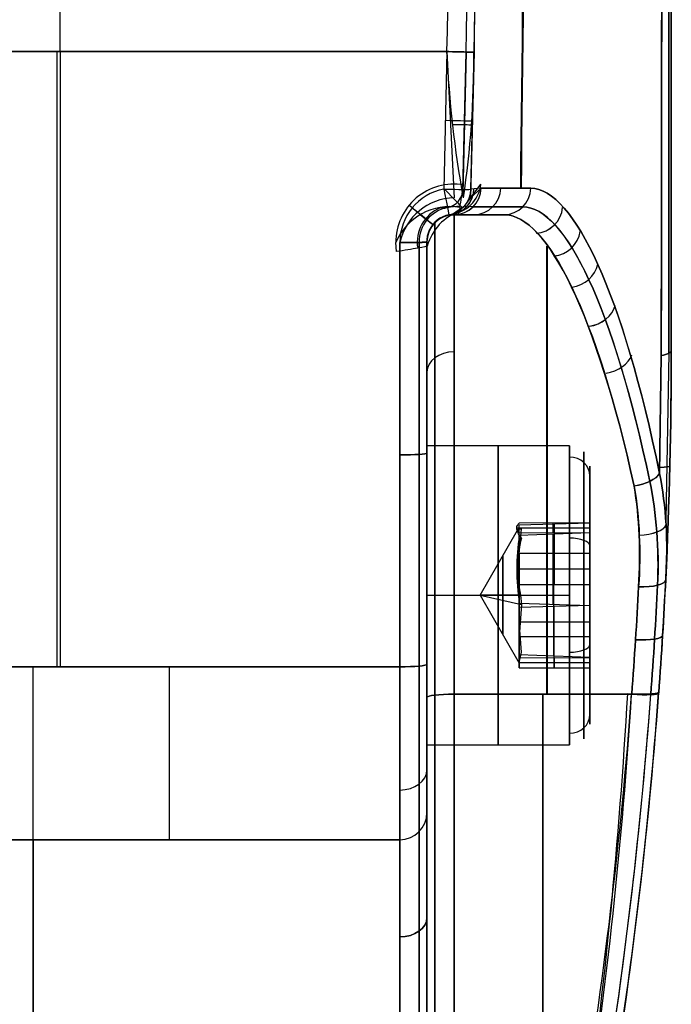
# Model space of a CAD drawing. Extents: x -33 to 118, y -45 to 98.
# Tile 9 of 28: x 106 to 118, y -27 to -9. Entities that reach past the tile are written whole.
import ezdxf

# ---------------------------------------------------------------- set-up
doc = ezdxf.new("R2010")
doc.units = 0
doc.layers.add('DEFAULT', color=7, linetype='CONTINUOUS')

msp = doc.modelspace()

# ---------------------------------------------------------------- linework, layer by layer
at = {"layer": 'DEFAULT'}
for p, q in [((118.324, -14.848, 2.727), (118.324, 20.152, 2.727)), ((107.07, -9.348, -37.273), (107.07, 14.652, -37.273)), ((107.07, -9.348, 42.727), (107.07, 14.652, 42.727)), ((114.815, 2.652, -36.776), (114.692, -9.358, -36.776)), ((99.824, -9.348, -37.273), (114.192, -9.348, -37.273)), ((114.192, -9.348, 42.727), (99.824, -9.348, 42.727)), ((114.192, -9.348, -37.273), (114.117, -9.346, -37.267)), ((114.192, -9.348, 42.727), (114.134, -11.876, 42.702)), ((114.192, -9.348, -37.273), (114.326, -12.038, -37.244)), ((114.544, -9.355, -37.128), (114.484, -11.965, -37.1)), ((114.487, -11.882, 42.556), (114.544, -9.355, 42.582)), ((114.692, -9.358, -36.776), (114.629, -12.039, -36.928)), ((114.634, -11.878, 42.205), (114.692, -9.358, 42.231)), ((114.513, -12.191, -36.928), (114.819, -11.786, -32.485)), ((114.629, -12.039, -36.928), (114.822, -11.86, -32.485)), ((114.822, -11.86, 37.94), (114.634, -11.878, 42.205)), ((114.07, -12.221, -37.127), (114.435, -12.182, -37.128)), ((114.43, -12.214, -37.097), (114.416, -12.296, -36.985)), ((114.672, -12.206, -32.473), (114.515, -12.189, -36.91)), ((114.672, -12.206, 37.928), (114.516, -12.189, 42.204)), ((114.229, -12.357, 42.202), (114.324, -12.348, 37.9)), ((114.324, -12.348, 31.248), (115.245, -12.348, 31.248)), ((115.245, -12.348, -25.794), (114.324, -12.348, -25.794)), ((114.324, -12.348, -32.445), (114.325, -12.348, -36.927)), ((114.324, -12.348, -25.794), (114.324, -12.348, -32.445)), ((114.324, -12.348, 37.9), (114.324, -12.348, 31.248)), ((114.688, -12.348, -29.119), (114.324, -12.348, -29.119)), ((114.324, -12.348, -36.926), (114.324, -12.348, -36.791)), ((114.324, -12.348, 34.574), (114.688, -12.348, 34.574)), ((114.784, -12.348, -28.448), (114.784, -12.348, -25.794)), ((114.784, -12.348, 31.248), (114.784, -12.348, 33.902)), ((113.824, -12.848, -36.723), (113.824, -12.848, -25.794)), ((113.824, -12.848, 31.248), (113.824, -12.848, 42.178)), ((113.824, -25.177, -25.312), (113.824, -12.86, -25.312)), ((113.824, -25.177, 30.766), (113.824, -12.86, 30.766)), ((113.262, -13.027, -37.213), (113.249, -12.862, -37.218)), ((113.824, -12.923, -36.644), (113.83, -12.924, -36.719)), ((118.324, -14.848, 21.423), (118.324, -14.848, -15.968)), ((118.138, -14.94, 22.458), (118.108, -17.106, 22.333)), ((118.108, -17.106, -16.879), (118.138, -14.94, -17.003)), ((118.277, -14.895, 21.948), (118.221, -17.96, 21.805)), ((118.277, -14.895, -16.494), (118.221, -17.96, -16.351)), ((116.449, -16.598, -32.462), (113.824, -16.598, -32.462)), ((116.824, -16.973, -32.462), (116.824, -18.087, -32.462)), ((115.478, -18.109, -32.631), (116.824, -18.109, -32.631)), ((115.524, -18.052, -31.881), (116.824, -18.014, -31.91)), ((116.824, -18.014, -31.91), (115.524, -18.02, -31.958)), ((115.524, -18.586, -31.47), (115.524, -18.052, -31.881)), ((116.143, -18.017, -31.935), (116.143, -18.2, -33.316)), ((116.174, -19.158, -31.031), (116.174, -18.033, -31.896)), ((116.824, -18.014, -31.91), (116.824, -19.158, -31.031)), ((116.824, -18.203, -33.341), (116.824, -18.014, -31.91)), ((114.802, -19.348, -32.462), (115.493, -18.151, -32.462)), ((115.524, -18.586, -31.47), (115.566, -18.125, -31.957)), ((115.524, -18.197, -33.293), (116.824, -18.203, -33.341)), ((116.824, -18.203, -33.341), (115.524, -18.248, -33.36)), ((116.143, -18.227, -33.351), (116.143, -19.514, -33.883)), ((116.824, -19.537, -33.892), (116.824, -18.203, -33.341)), ((115.524, -18.577, -31.477), (116.824, -18.577, -31.477)), ((115.524, -19.158, -31.031), (115.524, -18.586, -31.47)), ((115.477, -18.86, -33.612), (116.824, -18.86, -33.612)), ((115.524, -18.872, -31.251), (115.524, -19.038, -31.251)), ((116.824, -19.158, -31.031), (115.524, -19.158, -31.031)), ((115.524, -19.825, -31.306), (115.524, -19.158, -31.031)), ((116.159, -20.469, -31.572), (116.159, -19.158, -31.031)), ((116.824, -19.158, -31.031), (116.824, -20.492, -31.582)), ((113.824, -19.348, -29.712), (116.449, -19.348, -29.712)), ((113.824, -19.348, -35.212), (116.449, -19.348, -35.212)), ((114.802, -19.348, -32.462), (115.566, -19.522, -33.773)), ((115.524, -19.348, -31.212), (114.802, -19.348, -32.462)), ((114.802, -19.348, -32.462), (115.547, -19.348, -33.752)), ((114.802, -19.348, -32.462), (115.524, -20.598, -32.462)), ((115.524, -19.205, -31.22), (115.524, -19.205, -31.05)), ((115.547, -19.348, -33.752), (115.566, -19.522, -33.773)), ((116.824, -19.348, -34.837), (116.824, -19.348, -33.814)), ((116.824, -19.348, -31.109), (116.824, -19.348, -30.087)), ((115.524, -19.493, -33.874), (116.824, -19.537, -33.892)), ((115.566, -19.522, -33.773), (115.524, -20.11, -33.453)), ((116.824, -19.537, -33.892), (115.524, -19.576, -33.863)), ((116.159, -19.557, -33.877), (116.159, -20.682, -33.013)), ((116.824, -20.682, -33.013), (116.824, -19.537, -33.892)), ((115.524, -19.576, -33.863), (115.524, -20.11, -33.453)), ((115.524, -19.658, -31.251), (115.524, -19.69, -31.251)), ((115.523, -19.835, -31.311), (116.824, -19.835, -31.311)), ((115.566, -20.396, -31.655), (115.524, -19.825, -31.306)), ((115.524, -20.447, -31.563), (115.524, -19.825, -31.306)), ((115.523, -20.106, -33.456), (116.824, -20.106, -33.456)), ((115.524, -20.11, -33.453), (115.524, -20.682, -33.013)), ((115.524, -20.587, -32.297), (115.566, -20.396, -31.655)), ((115.524, -20.396, -33.233), (115.524, -20.396, -33.143)), ((116.824, -20.492, -31.582), (115.524, -20.447, -31.563)), ((115.524, -20.498, -31.63), (116.824, -20.492, -31.582)), ((115.524, -20.587, -32.297), (115.524, -20.498, -31.63)), ((115.524, -20.527, -32.875), (115.524, -20.663, -32.875)), ((115.524, -20.586, -32.292), (116.824, -20.586, -32.292)), ((115.524, -20.682, -33.013), (115.524, -20.587, -32.297)), ((116.174, -20.682, -33.013), (116.174, -20.495, -31.606)), ((116.824, -20.492, -31.582), (116.824, -20.682, -33.013)), ((116.824, -20.609, -32.462), (116.824, -21.723, -32.462)), ((113.324, -20.665, -36.758), (99.824, -20.665, -36.758)), ((104.824, -20.665, 42.213), (113.324, -20.665, 42.213)), ((115.524, -20.682, -33.013), (116.824, -20.682, -33.013)), ((117.594, -21.169, 21.318), (114.324, -21.169, 21.318)), ((114.324, -21.169, -15.863), (117.594, -21.169, -15.863)), ((113.824, -22.098, -32.462), (116.449, -22.098, -32.462)), ((113.824, -23.348, -33.273), (113.824, -23.348, -29.873)), ((113.824, -23.348, 35.327), (113.824, -23.348, 38.727)), ((113.324, -23.848, -33.273), (99.824, -23.848, -33.273)), ((99.824, -23.848, -29.873), (113.324, -23.848, -29.873)), ((113.324, -23.848, -31.573), (99.824, -23.848, -31.573)), ((104.824, -23.848, 38.727), (113.324, -23.848, 38.727)), ((104.824, -23.848, 35.327), (113.324, -23.848, 35.327)), ((104.824, -23.848, 37.027), (113.324, -23.848, 37.027)), ((106.574, -23.848, -33.273), (106.574, -23.848, -29.873)), ((109.074, -23.848, 35.327), (109.074, -23.848, 38.727)), ((113.324, -23.848, -29.873), (113.324, -23.848, -33.273)), ((113.324, -23.848, 38.727), (113.324, -23.848, 35.327)), ((113.824, -24.805, -25.736), (113.824, -24.805, -15.903)), ((113.824, -24.805, 21.357), (113.824, -24.805, 31.191))]:
    msp.add_line(p, q, dxfattribs=at)
at = {"layer": 'DEFAULT', "extrusion": (0.999836, 1.27954e-17, -0.018103)}
msp.add_arc((2.652, -181.633, 117.713), 206.975, 85.12402, 94.87598, dxfattribs=at)
at = {"layer": 'DEFAULT', "extrusion": (0.99999, 1.21662e-15, 0.0045)}
msp.add_arc((2.652, 183.901, 118.202), 201.691, 265.00898, 274.99102, dxfattribs=at)
at = {"layer": 'DEFAULT', "extrusion": (0.99999, -1.21479e-15, -0.0045)}
msp.add_arc((2.652, -178.446, 118.177), 201.691, 85.00898, 94.99102, dxfattribs=at)
at = {"layer": 'DEFAULT', "extrusion": (1, 0, 0)}
for centre, radius, start, end in [((2.652, 179.384, 118.324), 196.135, 264.88102, 275.11898), ((-9.348, -82.023, 107.008), 124.75, 90, 95.20512), ((-9.348, 87.477, 107.075), 124.75, 264.79488, 270), ((-22.348, 31.248, 114.324), 10, 276.7723, 0), ((-9.348, -82.023, 113.824), 124.25, 91.61418, 95.20512), ((-9.348, 87.477, 113.324), 124.75, 264.79488, 268.38582), ((-22.348, 31.248, 116.034), 10, 276.7723, 340.4426), ((-22.348, -25.794, 116.039), 10, 19.676, 83.2277), ((-19.348, -32.462, 113.824), 2.75, 0, 180), ((-19.348, -32.462, 113.824), 2.75, 180, 0), ((-19.348, -32.462, 115.137), 2.75, 0, 180), ((-19.348, -32.462, 115.137), 2.75, 180, 0), ((-19.348, -32.462, 113.824), 1.75, 90, 270), ((-20.348, -33.273, 106.574), 3.5, 180, 264.7949), ((-20.348, 38.727, 109.074), 3.5, 95.2051, 180), ((-20.348, 38.727, 113.678), 3.354, 95.2051, 180), ((-29.948, -29.873, 113.824), 6.6, 0, 90), ((-29.948, 35.327, 113.678), 6.246, 270, 0), ((-29.948, -29.873, 106.574), 6.1, 360, 90), ((-29.948, 35.327, 106.574), 6.1, 270, 0)]:
    msp.add_arc(centre, radius, start, end, dxfattribs=at)
at = {"layer": 'DEFAULT', "extrusion": (1, 8.12049e-16, -1.81661e-14)}
msp.add_arc((2.652, -173.93, 118.324), 196.135, 84.88102, 95.11898, dxfattribs=at)
at = {"layer": 'DEFAULT', "extrusion": (0.983949, 2.63319e-16, -0.178451)}
msp.add_arc((2.652, -149.081, 107.939), 202, 85.88006, 94.11994, dxfattribs=at)
at = {"layer": 'DEFAULT'}
for centre, radius, start, end in [((-470.688, 2.652, 42.727), 585.003, 358.824626, 1.175374), ((-470.688, 2.652, -37.273), 585.003, 358.824626, 1.175374), ((114.134, -11.866, 42.552), 0.357, 280.7109, 357.425), ((114.324, -12.848, -25.794), 0.5, 90, 180), ((114.324, -12.848, 31.248), 0.5, 90, 180), ((114.324, -12.848, -31.36), 0.5, 90, 180), ((114.324, -12.848, 36.725), 0.5, 90, 180), ((32.449, -14.848, 2.727), 85.875, 345.06716, 0), ((113.324, -23.348, -29.873), 0.5, 270, 0), ((113.324, -23.348, -33.273), 0.5, 270, 0), ((113.324, -23.348, 38.727), 0.5, 270, 360), ((113.324, -23.348, 35.327), 0.5, 270, 360), ((113.324, -23.348, -31.573), 0.5, 270, 0), ((113.324, -23.348, 37.027), 0.5, 270, 0)]:
    msp.add_arc(centre, radius, start, end, dxfattribs=at)
at = {"layer": 'DEFAULT', "extrusion": (2.29013e-05, 8.87666e-16, 1)}
msp.add_arc((-470.701, 2.652, -37.125), 585.369, 358.824647, 1.175353, dxfattribs=at)
at = {"layer": 'DEFAULT', "extrusion": (-2.29013e-05, -1.18357e-15, 1)}
msp.add_arc((-470.701, 2.652, 42.579), 585.369, 358.824647, 1.175353, dxfattribs=at)
at = {"layer": 'DEFAULT', "extrusion": (-6.49807e-05, 1.00059e-11, 1)}
msp.add_arc((-470.686, 2.652, 42.223), 585.503, 358.824618, 1.175382, dxfattribs=at)
at = {"layer": 'DEFAULT', "extrusion": (0.983838, 4.96516e-15, 0.179062)}
msp.add_arc((2.652, 154.347, 108.87), 202, 265.88006, 270, dxfattribs=at)
at = {"layer": 'DEFAULT', "extrusion": (0.99983, 1.32154e-05, 0.018414)}
msp.add_arc((2.644, 186.9, 117.805), 206.824, 265.12223, 270.00176, dxfattribs=at)
at = {"layer": 'DEFAULT', "extrusion": (0.020689, 0.999786, -3.23779e-07)}
msp.add_arc((-114.232, -36.642, -6.983), 0.627, 185.4161, 264.9808, dxfattribs=at)
at = {"layer": 'DEFAULT', "extrusion": (0.841662, 0.05749, -0.536936)}
msp.add_arc((-17.515, 41.02, 115.587), 11.642, 258.6146, 272.0027, dxfattribs=at)
at = {"layer": 'DEFAULT', "extrusion": (0.02069, 0.999786, -2.48874e-14)}
msp.add_arc((-114.361, -36.773, -6.983), 0.5, 180.3969, 270, dxfattribs=at)
at = {"layer": 'DEFAULT', "extrusion": (0.02069, 0.999786, -2.1444e-15)}
msp.add_arc((-114.361, 42.227, -6.983), 0.5, 90, 179.6031, dxfattribs=at)
at = {"layer": 'DEFAULT', "extrusion": (-0.575252, -0.075573, 0.814478)}
msp.add_arc((22.016, 56.004, -95.159), 14.491, 70.5148, 81.2637, dxfattribs=at)
at = {"layer": 'DEFAULT', "extrusion": (0.022874, 0.999687, 0.010131)}
msp.add_arc((-114.377, 42.3, -7.564), 0.5, 90.0132, 179.5971, dxfattribs=at)
at = {"layer": 'DEFAULT', "extrusion": (0.02301, 0.999677, -0.010759)}
msp.add_arc((-114.379, -36.85, -7.659), 0.5, 194.8693, 253.9824, dxfattribs=at)
at = {"layer": 'DEFAULT', "extrusion": (-0.001246, 0.025582, 0.999672)}
msp.add_arc((-113.563, 17.446, -37.676), 1.075, 257.8385, 357.3473, dxfattribs=at)
at = {"layer": 'DEFAULT', "extrusion": (0.002994, -0.026678, 0.99964)}
msp.add_arc((112.18, -24.376, 43.345), 1.003, 94.6742, 173.6934, dxfattribs=at)
at = {"layer": 'DEFAULT', "extrusion": (0.025075, 0.99948, 0.020261)}
msp.add_arc((-114.396, 42.375, -8.143), 0.5, 90.0287, 179.5763, dxfattribs=at)
at = {"layer": 'DEFAULT', "extrusion": (0.981859, 0.189573, 0.003866)}
msp.add_arc((-33.288, 41.777, 109.978), 0.5, 91.1401, 179.9995, dxfattribs=at)
at = {"layer": 'DEFAULT', "extrusion": (0.715971, 0.69813, -1.20636e-13)}
msp.add_arc((-88.176, 42.202, 73.433), 0.5, 91.6621, 179.7629, dxfattribs=at)
at = {"layer": 'DEFAULT', "extrusion": (-0.007392, -0.001427, 0.999972)}
msp.add_arc((114.443, -11.807, 41.374), 0.5, 280.9263, 358.5543, dxfattribs=at)
at = {"layer": 'DEFAULT', "extrusion": (0.080247, -0.000160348, 0.996775)}
msp.add_arc((-11.487, -116.453, -23.165), 0.629, 185.1383, 263.6471, dxfattribs=at)
at = {"layer": 'DEFAULT', "extrusion": (-0.044059, -0.005963, 0.999011)}
msp.add_arc((27.065, 113.238, 35.049), 0.5, 0, 80.8551, dxfattribs=at)
at = {"layer": 'DEFAULT', "extrusion": (0.080411, 2.86058e-15, 0.996762)}
msp.add_arc((-11.848, -116.563, -23.147), 0.5, 180, 268.5562, dxfattribs=at)
at = {"layer": 'DEFAULT', "extrusion": (-0.080411, -3.85697e-14, 0.996762)}
msp.add_arc((11.848, 117.001, 28.584), 0.5, 360, 88.5562, dxfattribs=at)
at = {"layer": 'DEFAULT', "extrusion": (0.986671, -0.162693, 0.003368)}
for centre, radius, start, end in [((6.922, -37.135, 114.767), 0.499, 224.4129, 277.3932), ((6.923, -37.134, 114.767), 0.5, 171.4269, 208.2677)]:
    msp.add_arc(centre, radius, start, end, dxfattribs=at)
at = {"layer": 'DEFAULT', "extrusion": (0.136933, -8.66982e-13, 0.99058)}
msp.add_arc((-11.848, -117.595, -13.138), 0.5, 180, 268.5562, dxfattribs=at)
at = {"layer": 'DEFAULT', "extrusion": (-0.136933, 2.06457e-12, 0.99058)}
msp.add_arc((11.848, 118.342, 18.541), 0.5, 360, 88.5562, dxfattribs=at)
at = {"layer": 'DEFAULT', "extrusion": (9.24059e-12, 1, -7.49838e-13)}
msp.add_arc((-172.971, -37.174, -11.86), 58.337, 4.60943, 11.15227, dxfattribs=at)
at = {"layer": 'DEFAULT', "extrusion": (1.22768e-11, 1, 1.14372e-12)}
msp.add_arc((-172.971, 42.628, -11.86), 58.337, 348.84773, 355.39057, dxfattribs=at)
at = {"layer": 'DEFAULT', "extrusion": (0.19337, -1.39967e-15, 0.981126)}
msp.add_arc((-11.848, -118.057, -3.022), 0.5, 180, 268.5562, dxfattribs=at)
at = {"layer": 'DEFAULT', "extrusion": (-0.19337, 2.54915e-14, 0.981126)}
msp.add_arc((11.848, 119.112, 8.373), 0.5, 360, 88.5562, dxfattribs=at)
at = {"layer": 'DEFAULT', "extrusion": (0.974417, 0.079961, -0.210042)}
msp.add_arc((-32.174, -1.491, 117.264), 10.89, 1.063, 59.8746, dxfattribs=at)
at = {"layer": 'DEFAULT', "extrusion": (0.974417, 0.079961, 0.210042)}
msp.add_arc((-32.174, 6.823, 118.41), 10.89, 300.1254, 358.937, dxfattribs=at)
at = {"layer": 'DEFAULT', "extrusion": (-0.158111, 0.106271, 0.981686)}
msp.add_arc((-52.707, 93.28, -55.809), 1.077, 203.3292, 281.0797, dxfattribs=at)
at = {"layer": 'DEFAULT', "extrusion": (-0.001624, 0.026838, 0.999638)}
msp.add_arc((-113.356, 18.967, -37.739), 1.057, 268.1328, 343.8409, dxfattribs=at)
at = {"layer": 'DEFAULT', "extrusion": (0.044059, 0.005963, 0.999011)}
msp.add_arc((-27.065, -112.996, -29.6), 0.5, 191.1162, 248.8549, dxfattribs=at)
at = {"layer": 'DEFAULT', "extrusion": (0.636769, 0.77085, -0.017768)}
for start, end in [(248.8043, 277.7192), (187.0263, 248.8043), (171.4399, 187.0263)]:
    msp.add_arc((-95.323, -35.616, 63.547), 0.5, start, end, dxfattribs=at)
at = {"layer": 'DEFAULT', "extrusion": (0.636769, 0.77085, 0.017768)}
msp.add_arc((-95.323, 41.07, 63.644), 0.5, 90.8409, 180, dxfattribs=at)
at = {"layer": 'DEFAULT', "extrusion": (-0.004317, 0.033368, 0.999434)}
msp.add_arc((-111.732, 26.153, -38.006), 0.682, 284.675, 1.8739, dxfattribs=at)
at = {"layer": 'DEFAULT', "extrusion": (0.003044, -0.034268, 0.999408)}
msp.add_arc((112.74, -21.441, 43.293), 0.648, 96.0039, 175.4263, dxfattribs=at)
at = {"layer": 'DEFAULT', "extrusion": (0.450516, -0.043205, 0.891722)}
msp.add_arc((-2.182, -119.661, 19.098), 0.919, 19.9806, 78.5155, dxfattribs=at)
at = {"layer": 'DEFAULT', "extrusion": (-0.676659, 0.736146, -0.014886)}
msp.add_arc((-105.119, -34.04, -85.911), 29.359, 351.832, 0.6196, dxfattribs=at)
at = {"layer": 'DEFAULT', "extrusion": (2.66152e-10, 1, -3.68401e-11)}
msp.add_arc((-172.971, -37.174, -12.206), 58.488, 4.60943, 11.15227, dxfattribs=at)
at = {"layer": 'DEFAULT', "extrusion": (-2.29718e-10, 1, -3.17988e-11)}
msp.add_arc((-172.971, 42.628, -12.206), 58.488, 348.84773, 355.39057, dxfattribs=at)
at = {"layer": 'DEFAULT', "extrusion": (0.973655, 0.080069, -0.213507)}
msp.add_arc((-32.251, -1.037, 117.086), 10.614, 0.8316, 59.483, dxfattribs=at)
at = {"layer": 'DEFAULT', "extrusion": (0.973655, 0.080069, 0.213507)}
msp.add_arc((-32.251, 6.365, 118.251), 10.614, 300.517, 359.1684, dxfattribs=at)
at = {"layer": 'DEFAULT', "extrusion": (0.225376, -0.251799, 0.941171)}
msp.add_arc((78.173, -89.069, 7.458), 0.5, 229.889, 314.908, dxfattribs=at)
at = {"layer": 'DEFAULT', "extrusion": (-0.225376, 0.251799, 0.941171)}
msp.add_arc((-78.173, 90.912, -2.324), 0.5, 49.889, 134.908, dxfattribs=at)
at = {"layer": 'DEFAULT', "extrusion": (-0.003209, 0.05405, 0.998533)}
msp.add_arc((-113.361, 17.586, -37.654), 0.505, 257.199, 5.2414, dxfattribs=at)
at = {"layer": 'DEFAULT', "extrusion": (0.276773, 0.111078, 0.954494)}
msp.add_arc((-54.536, -107.698, -4.976), 0.533, 338.3546, 65.877, dxfattribs=at)
at = {"layer": 'DEFAULT', "extrusion": (0.005958, -0.053298, 0.998561)}
msp.add_arc((112.19, -23.169, 43.48), 0.5, 94.5882, 173.6649, dxfattribs=at)
at = {"layer": 'DEFAULT', "extrusion": (1, 1.41521e-15, -2.70943e-15)}
msp.add_arc((-22.348, 31.248, 113.97), 9.854, 276.7723, 0, dxfattribs=at)
at = {"layer": 'DEFAULT', "extrusion": (1, 1.46921e-15, -5.95664e-15)}
msp.add_arc((-22.348, -25.794, 113.97), 9.854, 0, 83.2277, dxfattribs=at)
at = {"layer": 'DEFAULT', "extrusion": (5.53415e-17, 1, 2.12876e-15)}
msp.add_arc((-172.97, -37.173, -12.348), 58.837, 4.60943, 11.15227, dxfattribs=at)
at = {"layer": 'DEFAULT', "extrusion": (1, 7.65763e-15, 6.80207e-15)}
msp.add_arc((-22.348, -25.794, 114.324), 10, 0, 83.2277, dxfattribs=at)
at = {"layer": 'DEFAULT', "extrusion": (-1.38354e-17, 1, 5.3219e-16)}
msp.add_arc((-172.97, 42.628, -12.348), 58.837, 348.84773, 355.39057, dxfattribs=at)
at = {"layer": 'DEFAULT', "extrusion": (0.971816, 0.084858, -0.219938)}
msp.add_arc((-32.854, -0.346, 116.622), 10.53, 1.081, 59.4824, dxfattribs=at)
at = {"layer": 'DEFAULT', "extrusion": (0.971866, 0.086121, 0.219224)}
msp.add_arc((-33.002, 5.764, 117.789), 10.532, 300.5064, 358.8979, dxfattribs=at)
at = {"layer": 'DEFAULT', "extrusion": (0.233125, -0.371785, 0.89857)}
msp.add_arc((91.697, -74.635, 12.211), 0.5, 240.6013, 323.4464, dxfattribs=at)
at = {"layer": 'DEFAULT', "extrusion": (-0.233125, 0.371785, 0.89857)}
msp.add_arc((-91.697, 77.029, -7.31), 0.5, 60.6013, 143.4464, dxfattribs=at)
at = {"layer": 'DEFAULT', "extrusion": (-1.09663e-14, 0.999603, -0.028169)}
msp.add_arc((-113.324, -37.071, -11.808), 0.5, 180, 270, dxfattribs=at)
at = {"layer": 'DEFAULT', "extrusion": (1.09202e-14, 0.999603, 0.028169)}
msp.add_arc((-113.324, 42.523, -11.655), 0.5, 90, 180, dxfattribs=at)
at = {"layer": 'DEFAULT', "extrusion": (1, 2.76315e-14, 4.63771e-13)}
msp.add_arc((-9.348, 87.477, 113.678), 124.604, 264.79488, 268.38582, dxfattribs=at)
at = {"layer": 'DEFAULT', "extrusion": (1, 1.38157e-14, -2.31885e-13)}
msp.add_arc((-9.348, -82.023, 113.678), 124.604, 91.61418, 95.20512, dxfattribs=at)
at = {"layer": 'DEFAULT', "extrusion": (1, -2.96371e-15, 1.12619e-15)}
msp.add_arc((-22.348, 31.248, 113.824), 9.5, 276.7723, 360, dxfattribs=at)
at = {"layer": 'DEFAULT', "extrusion": (1, 1.47909e-14, 1.01255e-14)}
msp.add_arc((-22.348, -25.794, 113.824), 9.5, 0, 83.2277, dxfattribs=at)
at = {"layer": 'DEFAULT', "extrusion": (1, -2.26045e-14, -3.48709e-13)}
msp.add_arc((-9.348, 87.477, 113.824), 124.25, 264.79488, 268.38582, dxfattribs=at)
at = {"layer": 'DEFAULT', "extrusion": (-0.152841, 0.987824, -0.029027)}
msp.add_arc((-110.015, -37.58, -29.099), 0.5, 179.9853, 278.8969, dxfattribs=at)
at = {"layer": 'DEFAULT', "extrusion": (1, 1.05274e-14, -1.15562e-13)}
msp.add_arc((-9.348, -82.023, 113.324), 124.75, 91.61418, 95.20512, dxfattribs=at)
at = {"layer": 'DEFAULT', "extrusion": (0.23378, -0.484953, 0.842714)}
msp.add_arc((99.181, -63.752, 16.334), 0.5, 247.8908, 328.4093, dxfattribs=at)
at = {"layer": 'DEFAULT', "extrusion": (-0.23378, 0.484953, 0.842714)}
msp.add_arc((-99.181, 66.688, -11.737), 0.5, 67.8908, 148.4093, dxfattribs=at)
at = {"layer": 'DEFAULT', "extrusion": (0.226498, -0.59121, 0.77406)}
msp.add_arc((104.073, -54.766, 19.705), 0.5, 253.4823, 331.5949, dxfattribs=at)
at = {"layer": 'DEFAULT', "extrusion": (-0.226498, 0.59121, 0.77406)}
msp.add_arc((-104.073, 58.219, -15.482), 0.5, 73.4823, 151.5949, dxfattribs=at)
at = {"layer": 'DEFAULT', "extrusion": (-8.77994e-14, 0.996012, -0.089225)}
msp.add_arc((-115.324, -17.229, -13.364), 3, 180, 200.2604, dxfattribs=at)
at = {"layer": 'DEFAULT', "extrusion": (-3.40669e-11, 0.996012, 0.089225)}
msp.add_arc((-115.324, 22.662, -12.877), 3, 159.7396, 180, dxfattribs=at)
at = {"layer": 'DEFAULT', "extrusion": (0.907742, -0.036045, 0.417978)}
msp.add_arc((-13.549, 5.608, 116.897), 35.972, 268.7166, 275.4356, dxfattribs=at)
at = {"layer": 'DEFAULT', "extrusion": (0.907742, -0.036045, -0.417978)}
msp.add_arc((-13.549, -0.653, 114.617), 35.972, 84.5644, 91.2834, dxfattribs=at)
at = {"layer": 'DEFAULT', "extrusion": (2.17776e-15, 0.664107, 0.747638)}
msp.add_arc((-114.324, 27.96, 8.521), 0.5, 270, 0, dxfattribs=at)
at = {"layer": 'DEFAULT', "extrusion": (-1.34016e-15, -0.664107, 0.747638)}
msp.add_arc((114.324, -24.338, -4.443), 0.5, 90, 180, dxfattribs=at)
at = {"layer": 'DEFAULT', "extrusion": (0.210445, -0.689889, 0.692651)}
msp.add_arc((107.677, -46.807, 22.2), 0.5, 258.0696, 333.7877, dxfattribs=at)
at = {"layer": 'DEFAULT', "extrusion": (-0.210445, 0.689889, 0.692651)}
msp.add_arc((-107.677, 50.741, -18.422), 0.5, 78.0696, 153.7877, dxfattribs=at)
at = {"layer": 'DEFAULT', "extrusion": (1, 3.51501e-15, -1.45968e-15)}
msp.add_arc((-19.348, -32.462, 116.714), 2.64, 202.4483, 22.4483, dxfattribs=at)
at = {"layer": 'DEFAULT', "extrusion": (1, -3.29548e-13, -6.53966e-14)}
msp.add_arc((-19.348, -32.462, 116.449), 2.75, 0, 22.4483, dxfattribs=at)
at = {"layer": 'DEFAULT', "extrusion": (1, 1.80163e-16, 1.26252e-14)}
msp.add_arc((-19.348, -32.462, 116.449), 2.75, 202.4483, 0, dxfattribs=at)
at = {"layer": 'DEFAULT', "extrusion": (1, 3.90746e-15, -1.62266e-15)}
msp.add_arc((-19.348, -32.462, 116.824), 2.375, 202.4483, 22.4483, dxfattribs=at)
at = {"layer": 'DEFAULT', "extrusion": (4.33876e-15, 0.99823, -0.059475)}
msp.add_arc((-113.324, -37.484, -14.534), 0.5, 180, 270, dxfattribs=at)
at = {"layer": 'DEFAULT', "extrusion": (-1.34016e-15, 0.99823, 0.059475)}
msp.add_arc((-113.324, 42.928, -14.209), 0.5, 90, 180, dxfattribs=at)
at = {"layer": 'DEFAULT', "extrusion": (2.49567e-14, -0.381849, 0.924225)}
msp.add_arc((116.449, -27.902, -22.614), 0.375, 0, 90, dxfattribs=at)
at = {"layer": 'DEFAULT', "extrusion": (1, -1.09416e-16, -1.29817e-14)}
msp.add_arc((-19.348, -32.462, 116.449), 2.75, 22.4483, 180, dxfattribs=at)
at = {"layer": 'DEFAULT', "extrusion": (1, 2.91937e-15, 7.03003e-15)}
msp.add_arc((-19.348, -32.462, 116.714), 2.64, 22.4483, 202.4483, dxfattribs=at)
at = {"layer": 'DEFAULT', "extrusion": (0.02471, 0.999131, 0.033574)}
msp.add_arc((-115.681, 21.756, -13.318), 3, 159.7113, 180, dxfattribs=at)
at = {"layer": 'DEFAULT', "extrusion": (0.02471, 0.999131, -0.033574)}
msp.add_arc((-115.681, -16.305, -13.501), 3, 180, 200.2887, dxfattribs=at)
at = {"layer": 'DEFAULT', "extrusion": (1, 1.46693e-14, -1.98357e-14)}
msp.add_arc((-19.348, -32.462, 116.824), 2.375, 22.4483, 202.4483, dxfattribs=at)
at = {"layer": 'DEFAULT', "extrusion": (-0.151074, 0.855603, -0.495096)}
msp.add_arc((-112.876, -32.973, -24.123), 0.5, 203.5073, 274.9957, dxfattribs=at)
at = {"layer": 'DEFAULT', "extrusion": (-0.151074, 0.855603, 0.495096)}
msp.add_arc((-112.876, 37.712, -21.422), 0.5, 85.0043, 156.4927, dxfattribs=at)
at = {"layer": 'DEFAULT', "extrusion": (0.708251, -0.301877, -0.638162)}
msp.add_arc((25.384, 55.754, 99.586), 7.116, 43.1697, 61.1217, dxfattribs=at)
at = {"layer": 'DEFAULT', "extrusion": (0.708765, -0.301609, 0.637718)}
msp.add_arc((25.316, -51.501, 103.113), 7.12, 298.8619, 316.8042, dxfattribs=at)
at = {"layer": 'DEFAULT', "extrusion": (0.704417, -0.303865, -0.641453)}
msp.add_arc((25.888, 56.13, 99.222), 7.089, 42.9756, 60.9974, dxfattribs=at)
at = {"layer": 'DEFAULT', "extrusion": (0.702553, -0.265957, 0.660065)}
msp.add_arc((20.767, -54.4, 102.172), 7.061, 294.7888, 311.3562, dxfattribs=at)
at = {"layer": 'DEFAULT', "extrusion": (0.696153, -0.268767, -0.665684)}
msp.add_arc((21.506, 59.145, 97.964), 7.06, 48.3928, 64.964, dxfattribs=at)
at = {"layer": 'DEFAULT', "extrusion": (0.691554, -0.270758, -0.669659)}
msp.add_arc((22.095, 59.685, 97.526), 6.957, 48.0881, 64.9067, dxfattribs=at)
at = {"layer": 'DEFAULT', "extrusion": (0.700899, -0.26505, 0.662185)}
msp.add_arc((20.638, -55.036, 102.15), 7.142, 296.6202, 313.7134, dxfattribs=at)
at = {"layer": 'DEFAULT', "extrusion": (0.69283, -0.268972, -0.669059)}
msp.add_arc((21.642, 59.922, 97.772), 7.12, 45.9234, 63.0706, dxfattribs=at)
at = {"layer": 'DEFAULT', "extrusion": (1, 8.12049e-15, 0)}
msp.add_arc((-19.348, -32.462, 113.824), 1.75, 270, 90, dxfattribs=at)
at = {"layer": 'DEFAULT', "extrusion": (-9.78324e-15, 0.991327, -0.131421)}
msp.add_arc((-120.392, -34.723, -13.664), 4.914, 352.1248, 7.8752, dxfattribs=at)
at = {"layer": 'DEFAULT', "extrusion": (0.594441, 0.797165, -0.105681)}
msp.add_arc((-105.931, -26.482, 57.625), 2.497, 340.1359, 10.8523, dxfattribs=at)
at = {"layer": 'DEFAULT', "extrusion": (-0.031333, 0.911353, 0.41043)}
msp.add_arc((-117.043, 28.823, -11.23), 0.5, 89.1916, 169.9512, dxfattribs=at)
at = {"layer": 'DEFAULT', "extrusion": (-0.03367, 0.912903, -0.406786)}
msp.add_arc((-116.989, -23.915, -13.839), 0.5, 189.9749, 270.9236, dxfattribs=at)
at = {"layer": 'DEFAULT', "extrusion": (1.592e-13, -0.381849, 0.924225)}
msp.add_arc((120.392, -30.277, -23.864), 4.914, 172.1248, 187.8752, dxfattribs=at)
at = {"layer": 'DEFAULT', "extrusion": (-0.329751, -0.390909, 0.859333)}
msp.add_arc((102.435, 35.903, -59.543), 2.472, 201.4455, 228.4677, dxfattribs=at)
at = {"layer": 'DEFAULT', "extrusion": (-5.44997e-14, 0.924225, 0.381849)}
msp.add_arc((-116.449, -24.989, -30.277), 0.375, 180, 270, dxfattribs=at)
at = {"layer": 'DEFAULT', "extrusion": (1, 0, -8.52777e-15)}
for start, end in [(270, 90), (90, 262.4483), (262.4483, 270)]:
    msp.add_arc((-19.348, -32.462, 115.219), 0.722, start, end, dxfattribs=at)
at = {"layer": 'DEFAULT', "extrusion": (1, 1.01224e-12, 6.70864e-12)}
msp.add_arc((-19.348, -32.462, 115.524), 1.25, 52.4483, 90, dxfattribs=at)
at = {"layer": 'DEFAULT', "extrusion": (0.988815, -0.090175, 0.1188)}
msp.add_arc((-11.573, 16.879, 120.72), 9.923, 276.7813, 288.5099, dxfattribs=at)
at = {"layer": 'DEFAULT', "extrusion": (0.988815, -0.090175, -0.1188)}
msp.add_arc((-11.573, -11.464, 120.072), 9.923, 71.4901, 83.2187, dxfattribs=at)
at = {"layer": 'DEFAULT', "extrusion": (0.046554, 0.947918, 0.315095)}
msp.add_arc((-118.513, 24.371, -5.857), 0.5, 90.8866, 180, dxfattribs=at)
at = {"layer": 'DEFAULT', "extrusion": (0.046554, 0.947918, -0.315095)}
msp.add_arc((-118.513, -19.194, -7.576), 0.5, 180, 269.1134, dxfattribs=at)
at = {"layer": 'DEFAULT', "extrusion": (0.989717, -0.087299, 0.113312)}
msp.add_arc((-11.911, 17.559, 120.98), 10.117, 276.6928, 288.4136, dxfattribs=at)
at = {"layer": 'DEFAULT', "extrusion": (0.989717, -0.087299, -0.113312)}
msp.add_arc((-11.911, -12.14, 120.362), 10.117, 71.5864, 83.3072, dxfattribs=at)
at = {"layer": 'DEFAULT', "extrusion": (0.989765, -0.085963, 0.113914)}
msp.add_arc((-12.085, 17.539, 121.074), 10.537, 276.7393, 288.3992, dxfattribs=at)
at = {"layer": 'DEFAULT', "extrusion": (0.989765, -0.085963, -0.113914)}
msp.add_arc((-12.085, -12.12, 120.452), 10.537, 71.6008, 83.2607, dxfattribs=at)
at = {"layer": 'DEFAULT', "extrusion": (1, -1.65537e-12, 1.49431e-11)}
msp.add_arc((-19.348, -32.462, 115.524), 1.25, 90, 112.4483, dxfattribs=at)
at = {"layer": 'DEFAULT', "extrusion": (0.059603, 0.974183, 0.21775)}
msp.add_arc((-118.67, 23.292, -7.954), 0.5, 90.7611, 180.0034, dxfattribs=at)
at = {"layer": 'DEFAULT', "extrusion": (0.059603, 0.974183, -0.21775)}
msp.add_arc((-118.67, -17.968, -9.141), 0.5, 179.9966, 269.2389, dxfattribs=at)
at = {"layer": 'DEFAULT', "extrusion": (1, -2.25867e-11, -7.74505e-12)}
msp.add_arc((-19.348, -32.462, 115.524), 1.25, 172.4483, 232.4483, dxfattribs=at)
at = {"layer": 'DEFAULT', "extrusion": (4.2885e-14, 0.924225, 0.381849)}
msp.add_arc((-116.449, -20.239, -30.277), 0.375, 90, 180, dxfattribs=at)
at = {"layer": 'DEFAULT', "extrusion": (-2.02029e-14, 0.995876, 0.090722)}
msp.add_arc((-113.324, 43.414, -16.75), 0.5, 90, 180, dxfattribs=at)
at = {"layer": 'DEFAULT', "extrusion": (-1.69111e-14, 0.995876, -0.090722)}
msp.add_arc((-113.324, -37.982, -17.245), 0.5, 180, 270, dxfattribs=at)
at = {"layer": 'DEFAULT', "extrusion": (1, -3.1073e-14, -3.31275e-14)}
msp.add_arc((-20.348, -33.273, 113.824), 3, 180, 264.7949, dxfattribs=at)
at = {"layer": 'DEFAULT', "extrusion": (1, 1.33766e-14, -1.22134e-14)}
msp.add_arc((-20.348, 38.727, 113.824), 3, 95.2051, 180, dxfattribs=at)
at = {"layer": 'DEFAULT', "extrusion": (1, 4.05104e-16, 4.44693e-15)}
msp.add_arc((-20.348, -33.273, 113.324), 3.5, 180, 264.7949, dxfattribs=at)
at = {"layer": 'DEFAULT', "extrusion": (1, -4.4286e-15, 4.0435e-15)}
msp.add_arc((-20.348, 38.727, 113.324), 3.5, 95.2051, 180, dxfattribs=at)
at = {"layer": 'DEFAULT', "extrusion": (1, -2.39327e-14, -2.18516e-14)}
msp.add_arc((-20.348, -33.273, 113.678), 3.354, 180, 264.7949, dxfattribs=at)
at = {"layer": 'DEFAULT', "extrusion": (3.61843e-15, 0.993023, 0.117925)}
msp.add_arc((-114.324, 24.165, -18.507), 0.5, 270, 360, dxfattribs=at)
at = {"layer": 'DEFAULT', "extrusion": (1.03075e-13, 0.993023, -0.117925)}
msp.add_arc((-114.324, -18.749, -19.15), 0.5, 360, 90, dxfattribs=at)
at = {"layer": 'DEFAULT', "extrusion": (1, 1.25403e-14, 9.04096e-14)}
msp.add_arc((2.652, 184.727, 113.97), 202.146, 258.72948, 263.22766, dxfattribs=at)
at = {"layer": 'DEFAULT', "extrusion": (1, 1.76925e-15, 2.80533e-16)}
msp.add_arc((2.652, -179.273, 113.97), 202.146, 96.77234, 101.27052, dxfattribs=at)
at = {"layer": 'DEFAULT', "extrusion": (1, 1.59162e-15, 1.0014e-14)}
msp.add_arc((2.652, 184.727, 114.324), 202, 258.71025, 263.22766, dxfattribs=at)
at = {"layer": 'DEFAULT', "extrusion": (1, 1.24892e-14, -7.8578e-14)}
msp.add_arc((2.652, -179.273, 114.324), 202, 96.77234, 101.28975, dxfattribs=at)
at = {"layer": 'DEFAULT', "extrusion": (-0.387034, -0.081023, 0.918499)}
msp.add_arc((20.462, 32.339, -24.217), 81.546, 61.26526, 72.62386, dxfattribs=at)
at = {"layer": 'DEFAULT', "extrusion": (0.396265, 0.084493, 0.91424)}
msp.add_arc((-21.011, -28.115, 30.307), 83.031, 241.77926, 253.04406, dxfattribs=at)
at = {"layer": 'DEFAULT', "extrusion": (0.278247, 0.078487, 0.957297)}
msp.add_arc((-25.844, -36.929, 16.559), 75.616, 237.03871, 249.43828, dxfattribs=at)
at = {"layer": 'DEFAULT', "extrusion": (0.544101, 0.064591, 0.836529)}
msp.add_arc((-17.724, -22.926, 49.31), 83.088, 246.83158, 258.09192, dxfattribs=at)
at = {"layer": 'DEFAULT', "extrusion": (-0.386213, -0.080824, 0.918862)}
msp.add_arc((20.505, 32.568, -24.388), 81.605, 61.22827, 72.61563, dxfattribs=at)
at = {"layer": 'DEFAULT', "extrusion": (0.371617, 0.072003, 0.92559)}
msp.add_arc((-20.137, -30.738, 28.139), 81.983, 242.20625, 253.64376, dxfattribs=at)
at = {"layer": 'DEFAULT', "extrusion": (0.38653, 0.080763, 0.918734)}
msp.add_arc((-20.519, -30.48, 29.44), 81.533, 241.61685, 252.63535, dxfattribs=at)
at = {"layer": 'DEFAULT', "extrusion": (-0.384026, -0.080722, 0.919787)}
msp.add_arc((20.455, 32.323, -24.493), 81.904, 61.22601, 72.57214, dxfattribs=at)
at = {"layer": 'DEFAULT', "extrusion": (-0.383238, -0.080904, 0.920099)}
msp.add_arc((20.553, 32.475, -24.389), 81.743, 61.16902, 72.53761, dxfattribs=at)
at = {"layer": 'DEFAULT', "extrusion": (1, 4.44089e-16, 0)}
for centre, start, end in [((2.652, 184.727, 115.959), 259.70363, 263.22766), ((2.652, -179.273, 115.959), 96.77234, 100.07502)]:
    msp.add_arc(centre, 202, start, end, dxfattribs=at)
at = {"layer": 'DEFAULT', "extrusion": (0.072838, 0.990385, -0.117608)}
msp.add_arc((-118.695, -16.592, -10.534), 0.627, 185.0197, 264.4847, dxfattribs=at)
at = {"layer": 'DEFAULT', "extrusion": (0.072836, 0.990385, -0.117611)}
msp.add_arc((-118.826, -16.722, -10.534), 0.5, 180, 269.5044, dxfattribs=at)
at = {"layer": 'DEFAULT', "extrusion": (0.072836, 0.990385, 0.117611)}
msp.add_arc((-118.826, 22.138, -9.893), 0.5, 90.4956, 180, dxfattribs=at)
at = {"layer": 'DEFAULT', "extrusion": (1, -1.78488e-15, 2.8263e-16)}
msp.add_arc((2.64, 184.652, 113.824), 202.424, 258.7757, 263.2285, dxfattribs=at)
at = {"layer": 'DEFAULT', "extrusion": (1, -4.59516e-15, 4.63515e-14)}
msp.add_arc((2.64, -179.197, 113.824), 202.424, 96.7715, 101.2243, dxfattribs=at)
at = {"layer": 'DEFAULT', "extrusion": (3.23425e-14, -0.381849, 0.924225)}
msp.add_arc((116.449, -32.652, -22.614), 0.375, 270, 360, dxfattribs=at)
at = {"layer": 'DEFAULT', "extrusion": (1, 2.21867e-13, 5.75611e-14)}
msp.add_arc((-19.348, -32.462, 116.449), 2.75, 180, 202.4483, dxfattribs=at)
at = {"layer": 'DEFAULT', "extrusion": (-3.01535e-15, -0.674269, 0.738485)}
msp.add_arc((113.324, -40.461, -10.852), 0.5, 270, 360, dxfattribs=at)
at = {"layer": 'DEFAULT', "extrusion": (2.05714e-14, 0.674269, 0.738485)}
msp.add_arc((-113.324, 44.139, 14.88), 0.5, 90, 180, dxfattribs=at)
at = {"layer": 'DEFAULT', "extrusion": (1, -2.15316e-15, -2.15316e-15)}
msp.add_arc((-29.948, 35.327, 113.824), 6.6, 270, 360, dxfattribs=at)
at = {"layer": 'DEFAULT', "extrusion": (1, -1.60869e-15, -3.88372e-15)}
msp.add_arc((-29.948, -29.873, 113.678), 6.246, 360, 90, dxfattribs=at)
at = {"layer": 'DEFAULT', "extrusion": (1, 4.6593e-15, 4.6593e-15)}
msp.add_arc((-29.948, -29.873, 113.324), 6.1, 0, 90, dxfattribs=at)
at = {"layer": 'DEFAULT', "extrusion": (1, -4.6593e-15, 4.6593e-15)}
msp.add_arc((-29.948, 35.327, 113.324), 6.1, 270, 0, dxfattribs=at)
at = {"layer": 'DEFAULT', "extrusion": (-8.57701e-15, 0.707107, -0.707107)}
msp.add_arc((-113.324, -35.699, -0.053), 0.5, 180, 270, dxfattribs=at)
at = {"layer": 'DEFAULT', "extrusion": (-1.21284e-14, 0.707107, 0.707107)}
msp.add_arc((-113.324, 39.556, 3.804), 0.5, 90, 180, dxfattribs=at)

doc.saveas('drawing.dxf')
